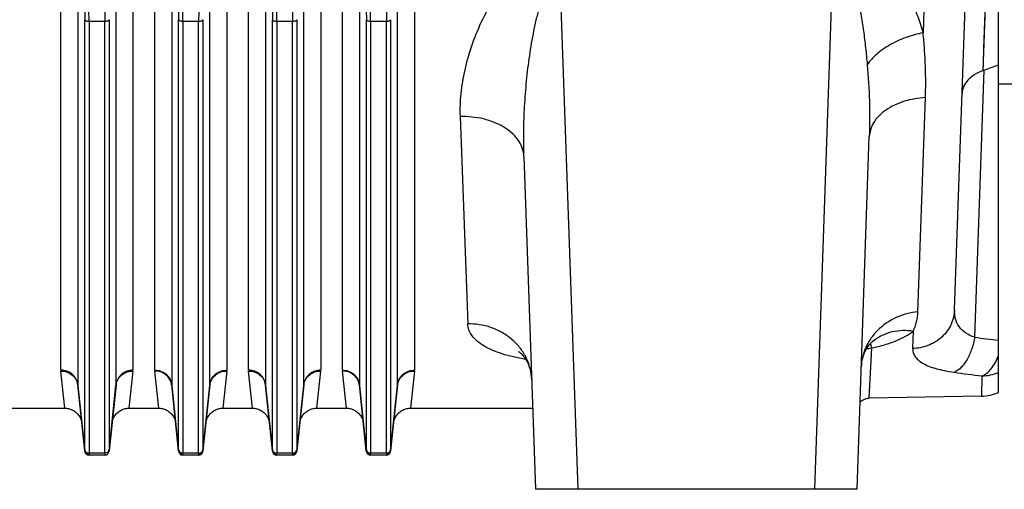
# Model space of a CAD drawing. Extents: x -3114 to 1181, y 8 to 2299.
# Tile 65 of 71: x 434 to 665, y 941 to 1051. Entities that reach past the tile are written whole.
import ezdxf

# ---------------------------------------------------------------- set-up
doc = ezdxf.new("R2010")
doc.units = 0
doc.header["$LTSCALE"] = 65.395
doc.layers.get('0').update_dxf_attribs({"linetype": 'CONTINUOUS'})

msp = doc.modelspace()

# ---------------------------------------------------------------- linework, layer by layer
at = {"color": 6, "linetype": 'CONTINUOUS'}
for p, q in [((652.91, 982.76), (657.02, 1100.37)), ((663.22, 963.4), (663.22, 1070.7)), ((663.22, 1035.7), (670.19, 1035.7)), ((630.05, 940.7), (632.93, 1023.3)), ((551.98, 1018.63), (554.7, 940.7)), ((447.41, 965), (449.02, 949.64)), ((454.72, 949.64), (456.34, 965)), ((469.41, 965), (471.02, 949.64)), ((476.72, 949.64), (478.34, 965)), ((491.41, 965), (493.02, 949.64)), ((498.72, 949.64), (500.34, 965)), ((513.41, 965), (515.02, 949.64)), ((520.72, 949.64), (522.34, 965)), ((659.26, 962.5), (632.93, 962.04)), ((415.71, 959.7), (444.37, 959.7)), ((459.38, 959.7), (466.37, 959.7)), ((481.38, 959.7), (488.37, 959.7)), ((503.38, 959.7), (510.37, 959.7)), ((525.38, 959.7), (554.03, 959.7)), ((453.72, 948.7), (450.02, 948.7)), ((475.72, 948.7), (472.02, 948.7)), ((497.72, 948.7), (494.02, 948.7)), ((519.72, 948.7), (516.02, 948.7)), ((630.05, 940.7), (554.7, 940.7))]:
    msp.add_line(p, q, dxfattribs=at)
at = {"color": 9, "linetype": 'CONTINUOUS'}
for p, q in [((647.2, 1097.54), (645.54, 1047.62)), ((659.6, 1038.77), (661.82, 1098.57)), ((447.4, 1074.23), (447.4, 965.18)), ((456.35, 965.18), (456.35, 1074.23)), ((469.4, 1074.23), (469.4, 965.18)), ((478.35, 965.18), (478.35, 1074.23)), ((491.4, 1074.23), (491.4, 965.18)), ((500.35, 965.18), (500.35, 1074.23)), ((513.4, 1074.23), (513.4, 965.18)), ((522.35, 965.18), (522.35, 1074.23)), ((624.47, 1066.74), (620.07, 940.7)), ((564.67, 940.7), (560.47, 1060.95)), ((449.03, 950.02), (449.03, 1050.69)), ((453.72, 1050.24), (450.03, 1050.24)), ((450.03, 1050.24), (450.03, 949.16)), ((453.72, 949.16), (453.72, 1050.24)), ((454.71, 1050.69), (454.71, 950.02)), ((471.03, 950.02), (471.03, 1050.69)), ((475.72, 1050.24), (472.03, 1050.24)), ((472.03, 1050.24), (472.03, 949.16)), ((475.72, 949.16), (475.72, 1050.24)), ((476.71, 1050.69), (476.71, 950.02)), ((493.03, 950.02), (493.03, 1050.69)), ((497.72, 1050.24), (494.03, 1050.24)), ((494.03, 1050.24), (494.03, 949.16)), ((497.72, 949.16), (497.72, 1050.24)), ((498.71, 1050.69), (498.71, 950.02)), ((515.03, 950.02), (515.03, 1050.69)), ((519.72, 1050.24), (516.03, 1050.24)), ((516.03, 1050.24), (516.03, 949.16)), ((519.72, 949.16), (519.72, 1050.24)), ((520.71, 1050.69), (520.71, 950.02)), ((657.64, 976.31), (659.82, 1038.85)), ((644.33, 982.25), (646.09, 1032.43)), ((536.99, 1028.01), (538.81, 979.45)), ((643.23, 977.77), (643.09, 973.69)), ((633.66, 975.28), (633.66, 975.28)), ((632.93, 962.04), (633.55, 973.81)), ((659.34, 967.25), (659.26, 962.5)), ((449.02, 949.73), (447.4, 965.18)), ((456.35, 965.18), (454.72, 949.73)), ((471.02, 949.73), (469.4, 965.18)), ((478.35, 965.18), (476.72, 949.73)), ((493.02, 949.73), (491.4, 965.18)), ((500.35, 965.18), (498.72, 949.73)), ((515.02, 949.73), (513.4, 965.18)), ((522.35, 965.18), (520.72, 949.73)), ((453.72, 949.16), (450.03, 949.16)), ((475.72, 949.16), (472.03, 949.16)), ((497.72, 949.16), (494.03, 949.16)), ((519.72, 949.16), (516.03, 949.16))]:
    msp.add_line(p, q, dxfattribs=at)
at = {"color": 2, "linetype": 'CONTINUOUS'}
for p, q in [((443.42, 968.62), (443.42, 1075.75)), ((460.33, 1075.75), (460.33, 968.62)), ((465.42, 968.62), (465.42, 1075.75)), ((482.33, 1075.75), (482.33, 968.62)), ((487.42, 968.62), (487.42, 1075.75)), ((504.33, 1075.75), (504.33, 968.62)), ((509.42, 968.62), (509.42, 1075.75)), ((526.33, 1075.75), (526.33, 968.62)), ((444.37, 959.7), (443.43, 968.4)), ((460.31, 968.4), (459.38, 959.7)), ((466.37, 959.7), (465.43, 968.4)), ((482.31, 968.4), (481.38, 959.7)), ((488.37, 959.7), (487.43, 968.4)), ((504.31, 968.4), (503.38, 959.7)), ((510.37, 959.7), (509.43, 968.4)), ((526.31, 968.4), (525.38, 959.7)), ((449.02, 949.64), (449.03, 949.59)), ((450.02, 948.7), (450.02, 948.75)), ((453.73, 948.75), (453.72, 948.7)), ((454.72, 949.64), (454.72, 949.59)), ((471.02, 949.64), (471.03, 949.59)), ((472.02, 948.7), (472.02, 948.75)), ((475.73, 948.75), (475.72, 948.7)), ((476.72, 949.64), (476.72, 949.59)), ((493.02, 949.64), (493.03, 949.59)), ((494.02, 948.7), (494.02, 948.75)), ((497.73, 948.75), (497.72, 948.7)), ((498.72, 949.64), (498.72, 949.59)), ((515.02, 949.64), (515.03, 949.59)), ((516.02, 948.7), (516.02, 948.75)), ((519.73, 948.75), (519.72, 948.7)), ((520.72, 949.64), (520.72, 949.59))]:
    msp.add_line(p, q, dxfattribs=at)
at = {"color": 9, "linetype": 'CONTINUOUS'}
for points in [[(659.8, 1044.09), (659.87, 1046.02), (661.04, 1077.53)], [(659.6, 1038.77), (659.67, 1040.47), (659.8, 1044.09)]]:
    msp.add_lwpolyline(points, dxfattribs=at)
at = {"color": 6, "linetype": 'CONTINUOUS'}
for points in [[(631.05, 969.36), (631.08, 969.88), (631.15, 970.45), (631.25, 970.99), (631.38, 971.5), (631.53, 972), (631.7, 972.46), (631.9, 972.9), (632.11, 973.32), (632.34, 973.72), (632.59, 974.09), (632.85, 974.44), (633.13, 974.76), (633.43, 975.07), (633.66, 975.28)], [(633.66, 975.28), (633.73, 975.34), (633.82, 975.41), (633.88, 975.46), (633.92, 975.49), (633.94, 975.5), (633.94, 975.5)], [(633.94, 975.5), (633.94, 975.5), (633.91, 975.48), (633.86, 975.46), (633.79, 975.42)], [(550.69, 972.99), (550.69, 972.99), (550.66, 973.01), (550.67, 973), (550.69, 972.99), (550.74, 972.96), (550.81, 972.91), (550.9, 972.84), (551.01, 972.74), (551.15, 972.62), (551.31, 972.47), (551.49, 972.29), (551.68, 972.07), (551.89, 971.82), (552.11, 971.53), (552.33, 971.21), (552.55, 970.84), (552.78, 970.41), (553.01, 969.94), (553.22, 969.4), (553.41, 968.83), (553.57, 968.22), (553.69, 967.61), (553.76, 966.99), (553.8, 966.45)], [(630.76, 961.06), (630.8, 961.1), (630.94, 961.25), (631.1, 961.38), (631.27, 961.51), (631.45, 961.62), (631.64, 961.73), (631.83, 961.81), (632.03, 961.89), (632.23, 961.95), (632.43, 961.99), (632.64, 962.02), (632.85, 962.04), (632.93, 962.04)], [(444.37, 959.7), (444.48, 959.7), (444.73, 959.68), (444.97, 959.65), (445.22, 959.6), (445.46, 959.54), (445.7, 959.47), (445.93, 959.38), (446.16, 959.27), (446.38, 959.15), (446.59, 959.02), (446.8, 958.87), (446.99, 958.72), (447.17, 958.55), (447.35, 958.37), (447.51, 958.17), (447.66, 957.97), (447.79, 957.76), (447.91, 957.54), (448.02, 957.32), (448.12, 957.09), (448.2, 956.85), (448.26, 956.61), (448.31, 956.36), (448.34, 956.12)], [(455.4, 956.12), (455.44, 956.36), (455.49, 956.61), (455.55, 956.85), (455.63, 957.09), (455.72, 957.32), (455.83, 957.54), (455.95, 957.76), (456.09, 957.97), (456.24, 958.17), (456.4, 958.37), (456.57, 958.55), (456.76, 958.72), (456.95, 958.87), (457.15, 959.02), (457.37, 959.15), (457.59, 959.27), (457.81, 959.38), (458.05, 959.47), (458.28, 959.54), (458.53, 959.6), (458.77, 959.65), (459.02, 959.68), (459.27, 959.7), (459.38, 959.7)], [(466.37, 959.7), (466.48, 959.7), (466.73, 959.68), (466.97, 959.65), (467.22, 959.6), (467.46, 959.54), (467.7, 959.47), (467.93, 959.38), (468.16, 959.27), (468.38, 959.15), (468.59, 959.02), (468.8, 958.87), (468.99, 958.72), (469.17, 958.55), (469.35, 958.37), (469.51, 958.17), (469.66, 957.97), (469.79, 957.76), (469.91, 957.54), (470.02, 957.32), (470.12, 957.09), (470.2, 956.85), (470.26, 956.61), (470.31, 956.36), (470.34, 956.12)], [(477.4, 956.12), (477.44, 956.36), (477.49, 956.61), (477.55, 956.85), (477.63, 957.09), (477.72, 957.32), (477.83, 957.54), (477.95, 957.76), (478.09, 957.97), (478.24, 958.17), (478.4, 958.37), (478.57, 958.55), (478.76, 958.72), (478.95, 958.87), (479.15, 959.02), (479.37, 959.15), (479.59, 959.27), (479.81, 959.38), (480.05, 959.47), (480.28, 959.54), (480.53, 959.6), (480.77, 959.65), (481.02, 959.68), (481.27, 959.7), (481.38, 959.7)], [(488.37, 959.7), (488.48, 959.7), (488.73, 959.68), (488.97, 959.65), (489.22, 959.6), (489.46, 959.54), (489.7, 959.47), (489.93, 959.38), (490.16, 959.27), (490.38, 959.15), (490.59, 959.02), (490.8, 958.87), (490.99, 958.72), (491.17, 958.55), (491.35, 958.37), (491.51, 958.17), (491.66, 957.97), (491.79, 957.76), (491.91, 957.54), (492.02, 957.32), (492.12, 957.09), (492.2, 956.85), (492.26, 956.61), (492.31, 956.36), (492.34, 956.12)], [(499.4, 956.12), (499.44, 956.36), (499.49, 956.61), (499.55, 956.85), (499.63, 957.09), (499.72, 957.32), (499.83, 957.54), (499.95, 957.76), (500.09, 957.97), (500.24, 958.17), (500.4, 958.37), (500.57, 958.55), (500.76, 958.72), (500.95, 958.87), (501.15, 959.02), (501.37, 959.15), (501.59, 959.27), (501.81, 959.38), (502.05, 959.47), (502.28, 959.54), (502.53, 959.6), (502.77, 959.65), (503.02, 959.68), (503.27, 959.7), (503.38, 959.7)], [(510.37, 959.7), (510.48, 959.7), (510.73, 959.68), (510.97, 959.65), (511.22, 959.6), (511.46, 959.54), (511.7, 959.47), (511.93, 959.38), (512.16, 959.27), (512.38, 959.15), (512.59, 959.02), (512.8, 958.87), (512.99, 958.72), (513.17, 958.55), (513.35, 958.37), (513.51, 958.17), (513.66, 957.97), (513.79, 957.76), (513.91, 957.54), (514.02, 957.32), (514.12, 957.09), (514.2, 956.85), (514.26, 956.61), (514.31, 956.36), (514.34, 956.12)], [(521.4, 956.12), (521.44, 956.36), (521.49, 956.61), (521.55, 956.85), (521.63, 957.09), (521.72, 957.32), (521.83, 957.54), (521.95, 957.76), (522.09, 957.97), (522.24, 958.17), (522.4, 958.37), (522.57, 958.55), (522.76, 958.72), (522.95, 958.87), (523.15, 959.02), (523.37, 959.15), (523.59, 959.27), (523.81, 959.38), (524.05, 959.47), (524.28, 959.54), (524.53, 959.6), (524.77, 959.65), (525.02, 959.68), (525.27, 959.7), (525.38, 959.7)]]:
    msp.add_lwpolyline(points, dxfattribs=at)
for centre, radius, start, end in [((655.03, 1051.41), 13.44, 289.8795, 290.8742), ((73.22, 2577.55), 1646.73, 290.86856, 290.99526), ((659.09, 972.5), 10, 271, 294.4345)]:
    msp.add_arc(centre, radius, start, end, dxfattribs=at)
at = {"color": 9, "linetype": 'CONTINUOUS'}
for centre, radius, start, end in [((718.42, 1438.11), 465.78, 262.5013, 263.1938), ((640.57, 967.31), 10.55, 128.928, 130.8857), ((640.59, 967.28), 10.58, 128.509, 128.9288), ((714.22, 1408.28), 444.44, 262.0577, 262.9065), ((659.18, 977.45), 10.2, 270.9096, 293.3616), ((471.13, 965.18), 1.73, 179.9972, 185.9873), ((476.62, 965.18), 1.73, 354.0127, 0.0028), ((515.13, 965.18), 1.73, 179.9972, 185.9873), ((520.62, 965.18), 1.73, 354.0127, 0.0028)]:
    msp.add_arc(centre, radius, start, end, dxfattribs=at)
at = {"color": 2, "linetype": 'CONTINUOUS'}
for centre, radius, start, end in [((467.46, 968.62), 2.04, 180.0415, 186.0201), ((480.29, 968.62), 2.04, 353.9799, 359.9585), ((511.46, 968.62), 2.04, 180.0415, 186.0201), ((524.29, 968.62), 2.04, 353.9799, 359.9585), ((443.8, 964.62), 3.63, 6.0131, 10.0842), ((449.13, 965.18), 1.73, 179.9972, 185.9873), ((459.94, 964.62), 3.62, 169.9923, 173.9872), ((454.62, 965.18), 1.73, 354.0127, 0.0028), ((487.8, 964.62), 3.63, 6.0131, 10.0842), ((493.13, 965.18), 1.73, 179.9972, 185.9873), ((503.94, 964.62), 3.62, 169.9923, 173.9872), ((498.62, 965.18), 1.73, 354.0127, 0.0028), ((449.99, 949.82), 0.969, 185.7805, 190.9317), ((450.02, 949.7), 1, 186, 270), ((450.02, 949.84), 1.01, 264.6592, 269.8596), ((453.72, 949.7), 1, 270, 354), ((453.8, 950.11), 0.918, 342.9942, 353.9631), ((453.87, 949.66), 0.852, 3.025, 4.1941), ((471.99, 949.82), 0.969, 185.7805, 190.9317), ((472.02, 949.7), 1, 186, 270), ((472.02, 949.84), 1.01, 264.6592, 269.8596), ((475.72, 949.7), 1, 270, 354), ((475.75, 949.83), 0.979, 343.621, 354.1918), ((475.87, 949.66), 0.852, 3.025, 4.1941), ((493.99, 949.82), 0.969, 185.7805, 190.9317), ((494.02, 949.7), 1, 186, 270), ((494.02, 949.84), 1.01, 264.6592, 269.8596), ((497.72, 949.7), 1, 270, 354), ((497.75, 949.83), 0.979, 343.621, 354.1918), ((497.87, 949.66), 0.852, 3.025, 4.1941), ((515.99, 949.82), 0.969, 185.7805, 190.9317), ((516.02, 949.7), 1, 186, 270), ((516.02, 949.84), 1.01, 264.6592, 269.8596), ((519.72, 949.7), 1, 270, 354), ((519.75, 949.83), 0.979, 343.621, 354.1918), ((519.87, 949.66), 0.852, 3.025, 4.1941)]:
    msp.add_arc(centre, radius, start, end, dxfattribs=at)
at = {"color": 9, "linetype": 'CONTINUOUS'}
for points, knots in [([(624.21, 1072.11), (625, 1072.15), (626.59, 1072.05), (628.86, 1071.4), (630.94, 1070.37), (633.42, 1068.65), (636.07, 1066.06), (638.7, 1062.59), (640.91, 1058.96), (642.77, 1055.23), (644.32, 1051.46), (645.17, 1048.9), (645.54, 1047.62)], [0, 0, 0, 0, 0.068638, 0.136597, 0.203498, 0.269294, 0.397854, 0.523317, 0.646124, 0.766471, 0.884427, 1, 1, 1, 1]), ([(560.47, 1066.66), (559.89, 1066.66), (558.71, 1066.57), (556.44, 1066.05), (553.8, 1064.86), (551.07, 1062.88), (548.7, 1060.57), (546.65, 1058.07), (544.27, 1054.62), (541.83, 1050.12), (539.58, 1044.57), (537.99, 1039), (537.06, 1033.48), (536.92, 1029.81), (536.99, 1028.01)], [0, 0, 0, 0, 0.036096, 0.071983, 0.142479, 0.211287, 0.278553, 0.344487, 0.409239, 0.535447, 0.657568, 0.775643, 0.889707, 1, 1, 1, 1]), ([(624.47, 1066.74), (624.65, 1066.77), (625.02, 1066.77), (625.56, 1066.58), (626.06, 1066.23), (626.7, 1065.57), (627.39, 1064.48), (628.09, 1062.99), (628.71, 1061.34), (629.25, 1059.58), (629.74, 1057.75), (630.33, 1055.23), (630.96, 1052.01), (631.57, 1048.09), (632.07, 1044.12), (632.33, 1041.47), (632.44, 1040.13)], [0, 0, 0, 0, 0.018546, 0.037641, 0.05845, 0.081425, 0.133217, 0.190897, 0.252396, 0.316399, 0.382081, 0.448968, 0.584972, 0.722719, 0.861263, 1, 1, 1, 1]), ([(551.98, 1018.63), (551.91, 1020.58), (551.88, 1024.5), (552.09, 1030.41), (552.48, 1035.35), (552.91, 1039.31), (553.3, 1042.26), (553.76, 1045.19), (554.3, 1048.09), (554.92, 1050.92), (555.53, 1053.22), (556.09, 1054.99), (556.54, 1056.26), (556.96, 1057.27), (557.32, 1058.03), (557.7, 1058.74), (558.19, 1059.52), (558.86, 1060.31), (559.51, 1060.76), (560.07, 1060.93), (560.34, 1060.95), (560.47, 1060.95)], [0, 0, 0, 0, 0.131137, 0.26408, 0.398046, 0.46515, 0.532148, 0.59887, 0.66507, 0.730383, 0.794227, 0.825312, 0.855591, 0.884811, 0.898888, 0.912535, 0.938281, 0.961428, 0.981655, 0.990938, 1, 1, 1, 1]), ([(448.95, 1054.55), (448.96, 1054.21), (449.01, 1052.92), (449.03, 1051.64), (449.03, 1050.69)], [0, 0, 0, 0, 0.261306, 1, 1, 1, 1]), ([(450.03, 1050.24), (450.03, 1050.58), (450.02, 1052), (449.98, 1053.43), (449.94, 1054.52)], [0, 0, 0, 0, 0.235467, 1, 1, 1, 1]), ([(453.81, 1054.52), (453.79, 1054.15), (453.74, 1052.72), (453.72, 1051.29), (453.72, 1050.24)], [0, 0, 0, 0, 0.261342, 1, 1, 1, 1]), ([(470.95, 1054.55), (470.96, 1054.21), (471.01, 1052.92), (471.03, 1051.64), (471.03, 1050.69)], [0, 0, 0, 0, 0.261306, 1, 1, 1, 1]), ([(472.03, 1050.24), (472.03, 1050.58), (472.02, 1052), (471.98, 1053.43), (471.94, 1054.52)], [0, 0, 0, 0, 0.235467, 1, 1, 1, 1]), ([(475.81, 1054.52), (475.79, 1054.15), (475.74, 1052.72), (475.72, 1051.29), (475.72, 1050.24)], [0, 0, 0, 0, 0.261342, 1, 1, 1, 1]), ([(492.95, 1054.55), (492.96, 1054.21), (493.01, 1052.92), (493.03, 1051.64), (493.03, 1050.69)], [0, 0, 0, 0, 0.261306, 1, 1, 1, 1]), ([(494.03, 1050.24), (494.03, 1050.58), (494.02, 1052), (493.98, 1053.43), (493.94, 1054.52)], [0, 0, 0, 0, 0.235467, 1, 1, 1, 1]), ([(497.81, 1054.52), (497.79, 1054.15), (497.74, 1052.72), (497.72, 1051.29), (497.72, 1050.24)], [0, 0, 0, 0, 0.261342, 1, 1, 1, 1]), ([(514.95, 1054.55), (514.96, 1054.21), (515.01, 1052.92), (515.03, 1051.64), (515.03, 1050.69)], [0, 0, 0, 0, 0.261306, 1, 1, 1, 1]), ([(516.03, 1050.24), (516.03, 1050.58), (516.02, 1052), (515.98, 1053.43), (515.94, 1054.52)], [0, 0, 0, 0, 0.235467, 1, 1, 1, 1]), ([(519.81, 1054.52), (519.79, 1054.15), (519.74, 1052.72), (519.72, 1051.29), (519.72, 1050.24)], [0, 0, 0, 0, 0.261342, 1, 1, 1, 1]), ([(450.03, 1050.24), (449.91, 1050.24), (449.68, 1050.26), (449.32, 1050.36), (449.06, 1050.54), (449.03, 1050.69)], [0, 0, 0, 0, 0.305862, 0.601798, 1, 1, 1, 1]), ([(454.71, 1050.69), (454.68, 1050.54), (454.42, 1050.36), (454.07, 1050.26), (453.83, 1050.24), (453.72, 1050.24)], [0, 0, 0, 0, 0.398202, 0.694138, 1, 1, 1, 1]), ([(472.03, 1050.24), (471.91, 1050.24), (471.68, 1050.26), (471.32, 1050.36), (471.06, 1050.54), (471.03, 1050.69)], [0, 0, 0, 0, 0.305862, 0.601798, 1, 1, 1, 1]), ([(476.71, 1050.69), (476.68, 1050.54), (476.42, 1050.36), (476.07, 1050.26), (475.83, 1050.24), (475.72, 1050.24)], [0, 0, 0, 0, 0.398202, 0.694138, 1, 1, 1, 1]), ([(494.03, 1050.24), (493.91, 1050.24), (493.68, 1050.26), (493.32, 1050.36), (493.06, 1050.54), (493.03, 1050.69)], [0, 0, 0, 0, 0.305862, 0.601798, 1, 1, 1, 1]), ([(498.71, 1050.69), (498.68, 1050.54), (498.42, 1050.36), (498.07, 1050.26), (497.83, 1050.24), (497.72, 1050.24)], [0, 0, 0, 0, 0.398202, 0.694138, 1, 1, 1, 1]), ([(516.03, 1050.24), (515.91, 1050.24), (515.68, 1050.26), (515.32, 1050.36), (515.06, 1050.54), (515.03, 1050.69)], [0, 0, 0, 0, 0.305862, 0.601798, 1, 1, 1, 1]), ([(520.71, 1050.69), (520.68, 1050.54), (520.42, 1050.36), (520.07, 1050.26), (519.83, 1050.24), (519.72, 1050.24)], [0, 0, 0, 0, 0.398202, 0.694138, 1, 1, 1, 1]), ([(645.54, 1047.62), (644.19, 1047.36), (641.49, 1046.62), (637.78, 1044.93), (634.67, 1042.78), (633.04, 1041.03), (632.44, 1040.13)], [0, 0, 0, 0, 0.268856, 0.540996, 0.790774, 1, 1, 1, 1]), ([(646.09, 1032.43), (646.13, 1033.67), (646.17, 1036.16), (646.09, 1039.92), (645.89, 1043.75), (645.67, 1046.33), (645.54, 1047.62)], [0, 0, 0, 0, 0.243246, 0.490764, 0.742876, 1, 1, 1, 1]), ([(632.44, 1040.13), (632.69, 1037.31), (633.03, 1031.7), (633.03, 1026.08), (632.93, 1023.3)], [0, 0, 0, 0, 0.504801, 1, 1, 1, 1]), ([(646.09, 1032.43), (644.42, 1032.34), (641.94, 1031.92), (638.86, 1030.75), (636.81, 1029.6), (635.13, 1028.2), (633.9, 1026.64), (633.14, 1024.99), (632.95, 1023.85), (632.93, 1023.3)], [0, 0, 0, 0, 0.287038, 0.429591, 0.565138, 0.690273, 0.803613, 0.906026, 1, 1, 1, 1]), ([(551.98, 1018.63), (551.96, 1019.23), (551.73, 1020.49), (550.86, 1022.31), (549.41, 1024.01), (547.45, 1025.5), (545.08, 1026.68), (541.59, 1027.77), (538.81, 1028.05), (536.99, 1028.01)], [0, 0, 0, 0, 0.092675, 0.194817, 0.309051, 0.436006, 0.573556, 0.717222, 1, 1, 1, 1]), ([(644.33, 982.25), (642.58, 982.08), (639.09, 981.18), (635.37, 978.65), (633.15, 975.97), (631.97, 973.8), (631.26, 971.58), (631.07, 970.09), (631.05, 969.36)], [0, 0, 0, 0, 0.261971, 0.526914, 0.654748, 0.776738, 0.891951, 1, 1, 1, 1]), ([(652.91, 982.76), (652.89, 982.2), (652.74, 981.05), (652.17, 979.36), (651.24, 977.75), (649.55, 975.84), (646.8, 974.16), (644.3, 973.7), (643.09, 973.69)], [0, 0, 0, 0, 0.113957, 0.234781, 0.36129, 0.491697, 0.753227, 1, 1, 1, 1]), ([(643.23, 977.77), (643.4, 978.12), (643.71, 978.82), (644.15, 980.31), (644.31, 981.47), (644.33, 982.25)], [0, 0, 0, 0, 0.249604, 0.498626, 1, 1, 1, 1]), ([(657.64, 976.31), (656.88, 976.55), (655.5, 977.18), (653.89, 978.71), (653.01, 980.65), (652.88, 982.05), (652.91, 982.76)], [0, 0, 0, 0, 0.274867, 0.519991, 0.755014, 1, 1, 1, 1]), ([(553.8, 966.45), (553.77, 967.26), (553.54, 968.94), (552.67, 971.39), (551.24, 973.73), (549.29, 975.8), (546.91, 977.47), (544.28, 978.65), (541.54, 979.32), (539.7, 979.46), (538.81, 979.45)], [0, 0, 0, 0, 0.111124, 0.229472, 0.354284, 0.484067, 0.616506, 0.748658, 0.87741, 1, 1, 1, 1]), ([(552.38, 971.12), (551.41, 971.28), (549.55, 971.65), (546.92, 972.37), (544.59, 973.22), (542.61, 974.21), (541, 975.33), (539.79, 976.59), (539.02, 977.97), (538.83, 978.97), (538.81, 979.45)], [0, 0, 0, 0, 0.17332, 0.333901, 0.479836, 0.609989, 0.724381, 0.824671, 0.914609, 1, 1, 1, 1]), ([(633.55, 973.81), (634.55, 974.03), (636.44, 974.5), (639.08, 975.4), (641.34, 976.46), (642.66, 977.31), (643.23, 977.77)], [0, 0, 0, 0, 0.290232, 0.555247, 0.792131, 1, 1, 1, 1]), ([(634, 975.56), (634.62, 976.05), (635.99, 976.91), (638.3, 977.71), (640.75, 978.02), (642.41, 977.9), (643.23, 977.77)], [0, 0, 0, 0, 0.243543, 0.492798, 0.745946, 1, 1, 1, 1]), ([(657.64, 976.31), (657.48, 975.4), (657.14, 974.05), (656.47, 972.33), (655.88, 971.14), (655.19, 970.08), (654.26, 968.98), (653.41, 968.34), (652.81, 968.11)], [0, 0, 0, 0, 0.281132, 0.422742, 0.559668, 0.688114, 0.805246, 1, 1, 1, 1]), ([(633.55, 973.81), (633.5, 974.01), (633.41, 974.35), (633.24, 974.68), (633.15, 974.79)], [0, 0, 0, 0, 0.585901, 1, 1, 1, 1]), ([(632.21, 973.49), (632.32, 973.55), (632.74, 973.73), (633.21, 973.81), (633.55, 973.81)], [0, 0, 0, 0, 0.260116, 1, 1, 1, 1]), ([(643.09, 973.69), (643.08, 973.37), (643.16, 972.71), (643.61, 971.78), (644.38, 970.94), (645.47, 970.18), (646.87, 969.51), (648.58, 968.94), (650.6, 968.46), (652.04, 968.21), (652.81, 968.11)], [0, 0, 0, 0, 0.079007, 0.160768, 0.252528, 0.360094, 0.487322, 0.636302, 0.807535, 1, 1, 1, 1]), ([(659.34, 967.25), (660.19, 967.56), (661.35, 968.59), (662.5, 970.34), (663, 971.42), (663.22, 972.01)], [0, 0, 0, 0, 0.432645, 0.701209, 1, 1, 1, 1]), ([(465.42, 968.62), (465.89, 968.62), (466.87, 968.45), (468.16, 967.71), (469.08, 966.55), (469.35, 965.62), (469.4, 965.18)], [0, 0, 0, 0, 0.24608, 0.507041, 0.763683, 1, 1, 1, 1]), ([(469.41, 965), (469.36, 965.44), (469.09, 966.37), (468.17, 967.52), (466.88, 968.25), (465.9, 968.41), (465.43, 968.4)], [0, 0, 0, 0, 0.236636, 0.493016, 0.753688, 1, 1, 1, 1]), ([(478.34, 965), (478.38, 965.44), (478.66, 966.37), (479.58, 967.52), (480.87, 968.25), (481.84, 968.41), (482.31, 968.4)], [0, 0, 0, 0, 0.236639, 0.493021, 0.75369, 1, 1, 1, 1]), ([(478.35, 965.18), (478.39, 965.62), (478.67, 966.55), (479.59, 967.71), (480.88, 968.45), (481.86, 968.62), (482.33, 968.62)], [0, 0, 0, 0, 0.236317, 0.492959, 0.75392, 1, 1, 1, 1]), ([(509.42, 968.62), (509.89, 968.62), (510.87, 968.45), (512.16, 967.71), (513.08, 966.55), (513.35, 965.62), (513.4, 965.18)], [0, 0, 0, 0, 0.24608, 0.507041, 0.763683, 1, 1, 1, 1]), ([(513.41, 965), (513.36, 965.44), (513.09, 966.37), (512.17, 967.52), (510.88, 968.25), (509.9, 968.41), (509.43, 968.4)], [0, 0, 0, 0, 0.236636, 0.493016, 0.753688, 1, 1, 1, 1]), ([(522.34, 965), (522.38, 965.44), (522.66, 966.37), (523.58, 967.52), (524.87, 968.25), (525.84, 968.41), (526.31, 968.4)], [0, 0, 0, 0, 0.236639, 0.493021, 0.75369, 1, 1, 1, 1]), ([(522.35, 965.18), (522.39, 965.62), (522.67, 966.55), (523.59, 967.71), (524.88, 968.45), (525.86, 968.62), (526.33, 968.62)], [0, 0, 0, 0, 0.236317, 0.492959, 0.75392, 1, 1, 1, 1]), ([(449.03, 949.8), (449.03, 949.8), (449.03, 949.77), (449.03, 949.75), (449.02, 949.73)], [0, 0, 0, 0, 0.272205, 1, 1, 1, 1]), ([(449.03, 950.02), (449.03, 950), (449.03, 949.93), (449.03, 949.86), (449.03, 949.8)], [0, 0, 0, 0, 0.282402, 1, 1, 1, 1]), ([(449.03, 950.02), (449.04, 949.9), (449.11, 949.67), (449.34, 949.38), (449.67, 949.2), (449.91, 949.16), (450.03, 949.16)], [0, 0, 0, 0, 0.236096, 0.492651, 0.753712, 1, 1, 1, 1]), ([(450.02, 948.84), (450.02, 948.86), (450.03, 948.96), (450.03, 949.07), (450.03, 949.16)], [0, 0, 0, 0, 0.19628, 1, 1, 1, 1]), ([(471.03, 949.8), (471.03, 949.8), (471.03, 949.77), (471.03, 949.75), (471.02, 949.73)], [0, 0, 0, 0, 0.272205, 1, 1, 1, 1]), ([(471.03, 950.02), (471.03, 950), (471.03, 949.93), (471.03, 949.86), (471.03, 949.8)], [0, 0, 0, 0, 0.282402, 1, 1, 1, 1]), ([(471.03, 950.02), (471.04, 949.9), (471.11, 949.67), (471.34, 949.38), (471.67, 949.2), (471.91, 949.16), (472.03, 949.16)], [0, 0, 0, 0, 0.236096, 0.492651, 0.753712, 1, 1, 1, 1]), ([(472.02, 948.84), (472.02, 948.86), (472.03, 948.96), (472.03, 949.07), (472.03, 949.16)], [0, 0, 0, 0, 0.19628, 1, 1, 1, 1]), ([(475.72, 949.16), (475.84, 949.16), (476.08, 949.2), (476.4, 949.38), (476.63, 949.67), (476.7, 949.9), (476.71, 950.02)], [0, 0, 0, 0, 0.246288, 0.507349, 0.763904, 1, 1, 1, 1]), ([(475.72, 949.16), (475.72, 949.12), (475.72, 949.02), (475.72, 948.91), (475.73, 948.84)], [0, 0, 0, 0, 0.303535, 1, 1, 1, 1]), ([(476.72, 949.8), (476.72, 949.82), (476.71, 949.89), (476.71, 949.96), (476.71, 950.02)], [0, 0, 0, 0, 0.217512, 1, 1, 1, 1]), ([(476.72, 949.73), (476.72, 949.73), (476.72, 949.76), (476.72, 949.78), (476.72, 949.8)], [0, 0, 0, 0, 0.227785, 1, 1, 1, 1]), ([(493.03, 949.8), (493.03, 949.8), (493.03, 949.77), (493.03, 949.75), (493.02, 949.73)], [0, 0, 0, 0, 0.272205, 1, 1, 1, 1]), ([(493.03, 950.02), (493.03, 950), (493.03, 949.93), (493.03, 949.86), (493.03, 949.8)], [0, 0, 0, 0, 0.282402, 1, 1, 1, 1]), ([(493.03, 950.02), (493.04, 949.9), (493.11, 949.67), (493.34, 949.38), (493.67, 949.2), (493.91, 949.16), (494.03, 949.16)], [0, 0, 0, 0, 0.236096, 0.492651, 0.753712, 1, 1, 1, 1]), ([(494.02, 948.84), (494.02, 948.86), (494.03, 948.96), (494.03, 949.07), (494.03, 949.16)], [0, 0, 0, 0, 0.19628, 1, 1, 1, 1]), ([(497.72, 949.16), (497.84, 949.16), (498.08, 949.2), (498.4, 949.38), (498.63, 949.67), (498.7, 949.9), (498.71, 950.02)], [0, 0, 0, 0, 0.246288, 0.507349, 0.763904, 1, 1, 1, 1]), ([(497.72, 949.16), (497.72, 949.12), (497.72, 949.02), (497.72, 948.91), (497.73, 948.84)], [0, 0, 0, 0, 0.303535, 1, 1, 1, 1]), ([(498.72, 949.8), (498.72, 949.82), (498.71, 949.89), (498.71, 949.96), (498.71, 950.02)], [0, 0, 0, 0, 0.217512, 1, 1, 1, 1]), ([(498.72, 949.73), (498.72, 949.73), (498.72, 949.76), (498.72, 949.78), (498.72, 949.8)], [0, 0, 0, 0, 0.227785, 1, 1, 1, 1]), ([(515.03, 949.8), (515.03, 949.8), (515.03, 949.77), (515.03, 949.75), (515.02, 949.73)], [0, 0, 0, 0, 0.272205, 1, 1, 1, 1]), ([(515.03, 950.02), (515.03, 950), (515.03, 949.93), (515.03, 949.86), (515.03, 949.8)], [0, 0, 0, 0, 0.282402, 1, 1, 1, 1]), ([(515.03, 950.02), (515.04, 949.9), (515.11, 949.67), (515.34, 949.38), (515.67, 949.2), (515.91, 949.16), (516.03, 949.16)], [0, 0, 0, 0, 0.236096, 0.492651, 0.753712, 1, 1, 1, 1]), ([(516.02, 948.84), (516.02, 948.86), (516.03, 948.96), (516.03, 949.07), (516.03, 949.16)], [0, 0, 0, 0, 0.19628, 1, 1, 1, 1]), ([(519.72, 949.16), (519.84, 949.16), (520.08, 949.2), (520.4, 949.38), (520.63, 949.67), (520.7, 949.9), (520.71, 950.02)], [0, 0, 0, 0, 0.246288, 0.507349, 0.763904, 1, 1, 1, 1]), ([(519.72, 949.16), (519.72, 949.12), (519.72, 949.02), (519.72, 948.91), (519.73, 948.84)], [0, 0, 0, 0, 0.303535, 1, 1, 1, 1]), ([(520.72, 949.8), (520.72, 949.82), (520.71, 949.89), (520.71, 949.96), (520.71, 950.02)], [0, 0, 0, 0, 0.217512, 1, 1, 1, 1]), ([(520.72, 949.73), (520.72, 949.73), (520.72, 949.76), (520.72, 949.78), (520.72, 949.8)], [0, 0, 0, 0, 0.227785, 1, 1, 1, 1])]:
    msp.add_open_spline(points, degree=3, knots=knots, dxfattribs=at)
at = {"color": 6, "linetype": 'CONTINUOUS'}
msp.add_open_spline([(659.6, 1038.77), (658.88, 1038.51), (657.58, 1037.9), (656, 1036.63), (654.97, 1035.14), (654.7, 1034.04), (654.68, 1033.51)], degree=3, knots=[0, 0, 0, 0, 0.300974, 0.563355, 0.792017, 1, 1, 1, 1], dxfattribs=at)
at = {"color": 2, "linetype": 'CONTINUOUS'}
for points, knots in [([(447.4, 965.18), (447.35, 965.64), (447.07, 966.57), (446.16, 967.7), (444.88, 968.44), (443.91, 968.62), (443.42, 968.62)], [0, 0, 0, 0, 0.244819, 0.492956, 0.745134, 1, 1, 1, 1]), ([(443.43, 968.4), (443.88, 968.41), (444.8, 968.27), (446.05, 967.6), (446.98, 966.55), (447.3, 965.68), (447.37, 965.25)], [0, 0, 0, 0, 0.244593, 0.503657, 0.760319, 1, 1, 1, 1]), ([(460.33, 968.62), (459.84, 968.62), (458.86, 968.44), (457.59, 967.7), (456.68, 966.57), (456.39, 965.64), (456.35, 965.18)], [0, 0, 0, 0, 0.254866, 0.507044, 0.755181, 1, 1, 1, 1]), ([(456.37, 965.25), (456.45, 965.68), (456.77, 966.54), (457.7, 967.6), (458.94, 968.27), (459.87, 968.41), (460.31, 968.4)], [0, 0, 0, 0, 0.239625, 0.496283, 0.755377, 1, 1, 1, 1]), ([(491.4, 965.18), (491.35, 965.64), (491.07, 966.57), (490.16, 967.7), (488.88, 968.44), (487.91, 968.62), (487.42, 968.62)], [0, 0, 0, 0, 0.244819, 0.492956, 0.745134, 1, 1, 1, 1]), ([(487.43, 968.4), (487.88, 968.41), (488.8, 968.27), (490.05, 967.6), (490.98, 966.55), (491.3, 965.68), (491.37, 965.25)], [0, 0, 0, 0, 0.244593, 0.503657, 0.760319, 1, 1, 1, 1]), ([(504.33, 968.62), (503.84, 968.62), (502.86, 968.44), (501.59, 967.7), (500.68, 966.57), (500.39, 965.64), (500.35, 965.18)], [0, 0, 0, 0, 0.254866, 0.507044, 0.755181, 1, 1, 1, 1]), ([(500.37, 965.25), (500.45, 965.68), (500.77, 966.54), (501.7, 967.6), (502.94, 968.27), (503.87, 968.41), (504.31, 968.4)], [0, 0, 0, 0, 0.239625, 0.496283, 0.755377, 1, 1, 1, 1]), ([(449.02, 949.73), (449.02, 949.72), (449.02, 949.69), (449.02, 949.66), (449.02, 949.64)], [0, 0, 0, 0, 0.291665, 1, 1, 1, 1]), ([(449.93, 948.84), (449.72, 948.86), (449.3, 949.04), (449.08, 949.43), (449.04, 949.64)], [0, 0, 0, 0, 0.502177, 1, 1, 1, 1]), ([(450.02, 948.75), (450.02, 948.75), (450.02, 948.78), (450.02, 948.81), (450.02, 948.84)], [0, 0, 0, 0, 0.204351, 1, 1, 1, 1]), ([(454.68, 949.84), (454.62, 949.65), (454.35, 949.29), (453.93, 949.16), (453.72, 949.16)], [0, 0, 0, 0, 0.493294, 1, 1, 1, 1]), ([(453.72, 949.16), (453.72, 949.12), (453.72, 949.02), (453.72, 948.91), (453.73, 948.84)], [0, 0, 0, 0, 0.303538, 1, 1, 1, 1]), ([(453.73, 948.84), (453.73, 948.83), (453.73, 948.8), (453.73, 948.77), (453.73, 948.75)], [0, 0, 0, 0, 0.296153, 1, 1, 1, 1]), ([(454.72, 949.8), (454.72, 949.82), (454.71, 949.89), (454.71, 949.96), (454.71, 950.02)], [0, 0, 0, 0, 0.217486, 1, 1, 1, 1]), ([(454.72, 949.73), (454.72, 949.73), (454.72, 949.76), (454.72, 949.78), (454.72, 949.8)], [0, 0, 0, 0, 0.227807, 1, 1, 1, 1]), ([(454.72, 949.64), (454.72, 949.64), (454.72, 949.67), (454.72, 949.69), (454.72, 949.71)], [0, 0, 0, 0, 0.214732, 1, 1, 1, 1]), ([(471.02, 949.73), (471.02, 949.72), (471.02, 949.69), (471.02, 949.66), (471.02, 949.64)], [0, 0, 0, 0, 0.291665, 1, 1, 1, 1]), ([(471.93, 948.84), (471.72, 948.86), (471.3, 949.04), (471.08, 949.43), (471.04, 949.64)], [0, 0, 0, 0, 0.502177, 1, 1, 1, 1]), ([(472.02, 948.75), (472.02, 948.75), (472.02, 948.78), (472.02, 948.81), (472.02, 948.84)], [0, 0, 0, 0, 0.204351, 1, 1, 1, 1]), ([(476.69, 949.55), (476.63, 949.35), (476.37, 948.97), (475.93, 948.84), (475.73, 948.84)], [0, 0, 0, 0, 0.50562, 1, 1, 1, 1]), ([(475.73, 948.84), (475.73, 948.83), (475.73, 948.8), (475.73, 948.77), (475.73, 948.75)], [0, 0, 0, 0, 0.296156, 1, 1, 1, 1]), ([(476.72, 949.64), (476.72, 949.64), (476.72, 949.67), (476.72, 949.69), (476.72, 949.71)], [0, 0, 0, 0, 0.214732, 1, 1, 1, 1]), ([(493.02, 949.73), (493.02, 949.72), (493.02, 949.69), (493.02, 949.66), (493.02, 949.64)], [0, 0, 0, 0, 0.291665, 1, 1, 1, 1]), ([(493.93, 948.84), (493.72, 948.86), (493.3, 949.04), (493.08, 949.43), (493.04, 949.64)], [0, 0, 0, 0, 0.502177, 1, 1, 1, 1]), ([(494.02, 948.75), (494.02, 948.75), (494.02, 948.78), (494.02, 948.81), (494.02, 948.84)], [0, 0, 0, 0, 0.204351, 1, 1, 1, 1]), ([(498.69, 949.55), (498.63, 949.35), (498.37, 948.97), (497.93, 948.84), (497.73, 948.84)], [0, 0, 0, 0, 0.50562, 1, 1, 1, 1]), ([(497.73, 948.84), (497.73, 948.83), (497.73, 948.8), (497.73, 948.77), (497.73, 948.75)], [0, 0, 0, 0, 0.296156, 1, 1, 1, 1]), ([(498.72, 949.64), (498.72, 949.64), (498.72, 949.67), (498.72, 949.69), (498.72, 949.71)], [0, 0, 0, 0, 0.214732, 1, 1, 1, 1]), ([(515.02, 949.73), (515.02, 949.72), (515.02, 949.69), (515.02, 949.66), (515.02, 949.64)], [0, 0, 0, 0, 0.291665, 1, 1, 1, 1]), ([(515.93, 948.84), (515.72, 948.86), (515.3, 949.04), (515.08, 949.43), (515.04, 949.64)], [0, 0, 0, 0, 0.502177, 1, 1, 1, 1]), ([(516.02, 948.75), (516.02, 948.75), (516.02, 948.78), (516.02, 948.81), (516.02, 948.84)], [0, 0, 0, 0, 0.204351, 1, 1, 1, 1]), ([(520.69, 949.55), (520.63, 949.35), (520.37, 948.97), (519.93, 948.84), (519.73, 948.84)], [0, 0, 0, 0, 0.50562, 1, 1, 1, 1]), ([(519.73, 948.84), (519.73, 948.83), (519.73, 948.8), (519.73, 948.77), (519.73, 948.75)], [0, 0, 0, 0, 0.296156, 1, 1, 1, 1]), ([(520.72, 949.64), (520.72, 949.64), (520.72, 949.67), (520.72, 949.69), (520.72, 949.71)], [0, 0, 0, 0, 0.214732, 1, 1, 1, 1])]:
    msp.add_open_spline(points, degree=3, knots=knots, dxfattribs=at)

doc.saveas('drawing.dxf')
